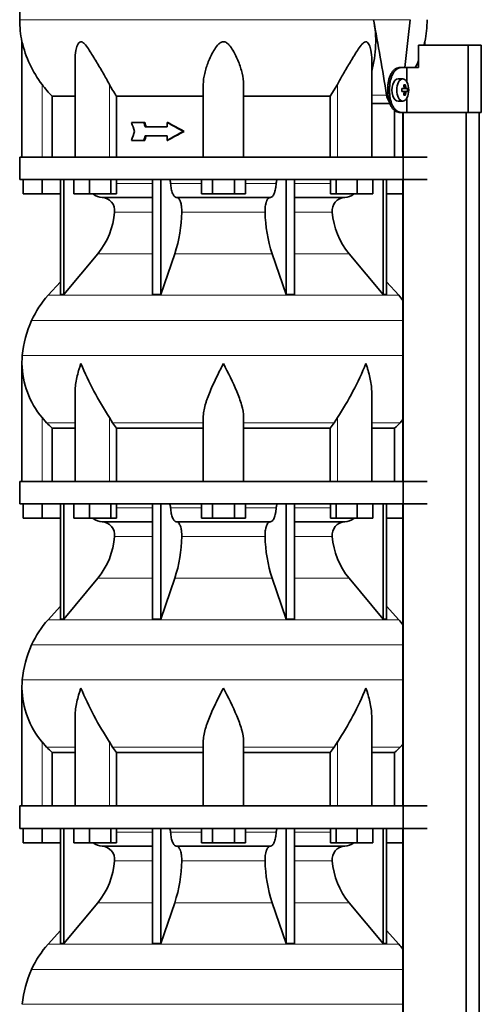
# Model space of a CAD drawing. Header units: millimetres. Extents: x 148 to 904, y -3227 to 2234.
# Tile 23 of 25: x 164 to 370, y 1257 to 1697. Entities that reach past the tile are written whole.
import ezdxf

# ---------------------------------------------------------------- set-up
doc = ezdxf.new("R2010")
doc.units = ezdxf.units.MM
for name, color, linetype in [('M5X8_UNI7687', 7, 'Continuous'), ('MID_134-15', 7, 'Continuous'), ('VSI134_DIFFUSORE', 7, 'Continuous'), ('VSI134_TERMINALE', 7, 'Continuous'), ('VSI134_TESTATA', 7, 'Continuous')]:
    doc.layers.add(name, color=color, linetype=linetype)

# ---------------------------------------------------------------- blocks, each defined once
blk = doc.blocks.new('SE')
at = {"layer": 'M5X8_UNI7687', "color": 7, "linetype": 'Continuous', "lineweight": 35}
for p, q in [((334.83, 1670.11), (332.74, 1670.18)), ((334.35, 1665.81), (335.15, 1665.9)), ((335.15, 1664.47), (334.35, 1664.56)), ((336.89, 1665.88), (334.67, 1665.72)), ((336.89, 1664.49), (334.67, 1664.65)), ((336, 1667.52), (335.33, 1666.98)), ((332.74, 1660.19), (334.83, 1660.25)), ((336, 1662.85), (335.33, 1663.39))]:
    blk.add_line(p, q, dxfattribs=at)
at = {"layer": 'M5X8_UNI7687', "color": 4, "linetype": 'Continuous', "lineweight": 9}
for p, q in [((334.35, 1665.81), (335.13, 1665.89)), ((335.13, 1664.47), (334.35, 1664.56)), ((336.45, 1665.89), (334.67, 1665.72)), ((334.67, 1664.65), (336.45, 1664.47)), ((335.39, 1666.32), (336.18, 1666.39)), ((336.18, 1663.98), (335.39, 1664.05))]:
    blk.add_line(p, q, dxfattribs=at)
at = {"layer": 'M5X8_UNI7687', "color": 7, "linetype": 'Continuous', "lineweight": 35}
blk.add_arc((327.65, 1665.18), 9.27, 355.7167, 4.2833, dxfattribs=at)
for centre, major_axis, ratio, start_param, end_param in [((332.69, 1665.18), (0, 5), 0.544639, 0, 3.159643), ((327.5, 1665.03), (9.97, 0.73), 0.047468, 0.695348, 0.809907), ((331.01, 1665.18), (0, -9.26), 0.361923, 1.49595, 1.645642), ((334.67, 1666.22), (-0.975, -0.099), 0.510424, 1.182652, 1.511361), ((334.67, 1664.15), (-0.975, 0.099), 0.510424, 4.771824, 5.100533), ((327.5, 1665.34), (9.97, -0.73), 0.047468, -0.809907, -0.695348), ((329.34, 1662.12), (7.92, 4.79), 0.318449, 0.410036, 0.559729), ((327.58, 1665.18), (0, 10), 0.788011, 4.833518, 4.948078), ((327.58, 1665.18), (0, -10), 0.788011, 1.335108, 1.449667), ((327.41, 1665.18), (0, 10), 0.882948, 4.833518, 4.948078), ((327.41, 1665.18), (0, -10), 0.882948, 1.335108, 1.449667), ((327.5, 1665.03), (9.97, 0.73), 0.047468, 0.33853, 0.453089), ((327.5, 1665.34), (9.97, -0.73), 0.047468, -0.453089, -0.33853), ((329.34, 1668.25), (7.92, -4.79), 0.318449, -0.559729, -0.410036)]:
    blk.add_ellipse(centre, major_axis=major_axis, ratio=ratio, start_param=start_param, end_param=end_param, dxfattribs=at)
blk.add_ellipse((334.78, 1665.18), major_axis=(0, -4.93), ratio=0.544639, dxfattribs=at)
for points in [[(335.13, 1665.89), (335.14, 1665.89), (335.17, 1665.9), (335.2, 1665.9), (335.22, 1665.92), (335.25, 1665.93), (335.28, 1665.95), (335.3, 1665.98), (335.32, 1666.01), (335.34, 1666.04), (335.36, 1666.08), (335.38, 1666.12), (335.39, 1666.16), (335.4, 1666.2), (335.4, 1666.25), (335.41, 1666.29), (335.41, 1666.34), (335.41, 1666.37), (335.4, 1666.39)], [(335.4, 1663.98), (335.41, 1663.99), (335.41, 1664.03), (335.41, 1664.08), (335.4, 1664.12), (335.4, 1664.16), (335.39, 1664.21), (335.38, 1664.25), (335.36, 1664.29), (335.34, 1664.33), (335.32, 1664.36), (335.3, 1664.39), (335.28, 1664.42), (335.25, 1664.44), (335.22, 1664.45), (335.2, 1664.46), (335.17, 1664.47), (335.14, 1664.47), (335.13, 1664.47)], [(336.18, 1666.39), (336.18, 1666.37), (336.18, 1666.34), (336.19, 1666.29), (336.2, 1666.25), (336.21, 1666.2), (336.23, 1666.16), (336.24, 1666.12), (336.26, 1666.08), (336.28, 1666.04), (336.3, 1666.01), (336.32, 1665.98), (336.34, 1665.95), (336.36, 1665.93), (336.38, 1665.92), (336.4, 1665.9), (336.43, 1665.9), (336.44, 1665.89), (336.45, 1665.89)], [(336.45, 1664.47), (336.44, 1664.47), (336.43, 1664.47), (336.4, 1664.46), (336.38, 1664.45), (336.36, 1664.44), (336.34, 1664.42), (336.32, 1664.39), (336.3, 1664.36), (336.28, 1664.33), (336.26, 1664.29), (336.24, 1664.25), (336.23, 1664.21), (336.21, 1664.16), (336.2, 1664.12), (336.19, 1664.08), (336.18, 1664.03), (336.18, 1663.99), (336.18, 1663.98)]]:
    blk.add_open_spline(points, degree=3, dxfattribs=at)
at = {"layer": 'MID_134-15', "color": 7, "linetype": 'Continuous', "lineweight": 35}
for p, q in [((334.88, 1655.18), (334.88, 1635.18)), ((334.95, 1655.18), (334.95, -536.32)), ((363.09, -536.32), (363.09, 1655.18)), ((368.89, -536.32), (368.89, 1655.18)), ((334.88, 1625.18), (334.88, 1490.18)), ((334.88, 1480.18), (334.88, 1345.18)), ((334.88, 1335.18), (334.88, 1200.18))]:
    blk.add_line(p, q, dxfattribs=at)
at = {"layer": 'VSI134_DIFFUSORE', "color": 7, "linetype": 'Continuous', "lineweight": 35}
for p, q in [((163.69, 1635.18), (345.69, 1635.18)), ((163.69, 1635.18), (163.69, 1625.18)), ((163.69, 1625.18), (345.69, 1625.18)), ((165.19, 1618.78), (165.19, 1625.18)), ((165.19, 1618.78), (165.19, 1625.18)), ((173.69, 1618.78), (173.69, 1625.18)), ((181.86, 1625.18), (181.86, 1573.73)), ((183.39, 1625.18), (183.39, 1573.73)), ((187.93, 1618.78), (187.93, 1625.18)), ((194.87, 1618.78), (194.87, 1625.18)), ((204.35, 1618.78), (204.35, 1625.18)), ((206.89, 1618.78), (206.89, 1625.18)), ((222.99, 1625.18), (222.99, 1573.73)), ((226.69, 1625.18), (226.69, 1573.73)), ((244.87, 1618.78), (244.87, 1625.18)), ((249.78, 1618.78), (249.78, 1625.18)), ((259.6, 1618.78), (259.6, 1625.18)), ((264.5, 1618.78), (264.5, 1625.18)), ((282.69, 1625.18), (282.69, 1573.73)), ((286.39, 1625.18), (286.39, 1573.73)), ((302.48, 1618.78), (302.48, 1625.18)), ((305.03, 1618.78), (305.03, 1625.18)), ((314.51, 1618.78), (314.51, 1625.18)), ((321.45, 1618.78), (321.45, 1625.18)), ((325.99, 1625.18), (325.99, 1573.73)), ((327.52, 1625.18), (327.52, 1573.73)), ((173.69, 1618.78), (165.19, 1618.78)), ((181.86, 1618.78), (173.69, 1618.78)), ((194.87, 1618.78), (187.93, 1618.78)), ((204.35, 1618.78), (194.87, 1618.78)), ((200.52, 1617.18), (222.99, 1617.18)), ((206.89, 1618.78), (204.35, 1618.78)), ((233.78, 1617.18), (275.6, 1617.18)), ((249.78, 1618.78), (244.87, 1618.78)), ((259.6, 1618.78), (249.78, 1618.78)), ((264.5, 1618.78), (259.6, 1618.78)), ((286.39, 1617.18), (308.86, 1617.18)), ((305.03, 1618.78), (302.48, 1618.78)), ((314.51, 1618.78), (305.03, 1618.78)), ((321.45, 1618.78), (314.51, 1618.78)), ((334.88, 1618.78), (327.52, 1618.78)), ((183.39, 1573.73), (198.55, 1591.94)), ((226.69, 1573.73), (232.97, 1591.94)), ((276.41, 1591.94), (282.69, 1573.73)), ((310.83, 1591.94), (325.99, 1573.73)), ((181.86, 1579.5), (176.39, 1573.43)), ((332.99, 1573.43), (327.52, 1579.5)), ((181.86, 1573.73), (183.39, 1573.73)), ((222.99, 1573.73), (226.69, 1573.73)), ((282.69, 1573.73), (286.39, 1573.73)), ((325.99, 1573.73), (327.52, 1573.73)), ((164.69, 1542.92), (164.69, 1490.18)), ((188.41, 1529.54), (188.41, 1490.18)), ((320.97, 1490.18), (320.97, 1529.54)), ((175.7, 1516.48), (173.69, 1518.78)), ((205.2, 1516.48), (203.78, 1518.78)), ((245.69, 1490.18), (245.69, 1518.78)), ((263.69, 1490.18), (263.69, 1518.78)), ((305.6, 1518.78), (304.18, 1516.48)), ((178.22, 1514.04), (188.41, 1514.04)), ((178.22, 1490.18), (178.22, 1514.04)), ((206.98, 1514.04), (245.69, 1514.04)), ((206.98, 1490.18), (206.98, 1514.04)), ((263.69, 1514.04), (302.4, 1514.04)), ((302.4, 1514.04), (302.4, 1490.18)), ((320.97, 1514.04), (331.16, 1514.04)), ((331.16, 1514.04), (331.16, 1490.18)), ((334.88, 1517.86), (333.68, 1516.48)), ((163.69, 1490.18), (345.69, 1490.18)), ((163.69, 1490.18), (163.69, 1480.18)), ((163.69, 1480.18), (345.69, 1480.18)), ((165.19, 1473.78), (165.19, 1480.18)), ((165.19, 1473.78), (165.19, 1480.18)), ((173.69, 1473.78), (173.69, 1480.18)), ((181.86, 1480.18), (181.86, 1428.73)), ((183.39, 1480.18), (183.39, 1428.73)), ((187.93, 1473.78), (187.93, 1480.18)), ((194.87, 1473.78), (194.87, 1480.18)), ((204.35, 1473.78), (204.35, 1480.18)), ((206.89, 1473.78), (206.89, 1480.18)), ((222.99, 1480.18), (222.99, 1428.73)), ((226.69, 1480.18), (226.69, 1428.73)), ((244.87, 1473.78), (244.87, 1480.18)), ((249.78, 1473.78), (249.78, 1480.18)), ((259.6, 1473.78), (259.6, 1480.18)), ((264.5, 1473.78), (264.5, 1480.18)), ((282.69, 1480.18), (282.69, 1428.73)), ((286.39, 1480.18), (286.39, 1428.73)), ((302.48, 1473.78), (302.48, 1480.18)), ((305.03, 1473.78), (305.03, 1480.18)), ((314.51, 1473.78), (314.51, 1480.18)), ((321.45, 1473.78), (321.45, 1480.18)), ((325.99, 1480.18), (325.99, 1428.73)), ((327.52, 1480.18), (327.52, 1428.73)), ((173.69, 1473.78), (165.19, 1473.78)), ((181.86, 1473.78), (173.69, 1473.78)), ((194.87, 1473.78), (187.93, 1473.78)), ((204.35, 1473.78), (194.87, 1473.78)), ((200.52, 1472.18), (222.99, 1472.18)), ((206.89, 1473.78), (204.35, 1473.78)), ((233.78, 1472.18), (275.6, 1472.18)), ((249.78, 1473.78), (244.87, 1473.78)), ((259.6, 1473.78), (249.78, 1473.78)), ((264.5, 1473.78), (259.6, 1473.78)), ((286.39, 1472.18), (308.86, 1472.18)), ((305.03, 1473.78), (302.48, 1473.78)), ((314.51, 1473.78), (305.03, 1473.78)), ((321.45, 1473.78), (314.51, 1473.78)), ((334.88, 1473.78), (327.52, 1473.78)), ((183.39, 1428.73), (198.55, 1446.94)), ((226.69, 1428.73), (232.97, 1446.94)), ((276.41, 1446.94), (282.69, 1428.73)), ((310.83, 1446.94), (325.99, 1428.73)), ((181.86, 1434.5), (176.39, 1428.43)), ((332.99, 1428.43), (327.52, 1434.5)), ((181.86, 1428.73), (183.39, 1428.73)), ((222.99, 1428.73), (226.69, 1428.73)), ((282.69, 1428.73), (286.39, 1428.73)), ((325.99, 1428.73), (327.52, 1428.73)), ((164.69, 1397.92), (164.69, 1345.18)), ((188.41, 1384.54), (188.41, 1345.18)), ((320.97, 1345.18), (320.97, 1384.54)), ((175.7, 1371.48), (173.69, 1373.78)), ((205.2, 1371.48), (203.78, 1373.78)), ((245.69, 1345.18), (245.69, 1373.78)), ((263.69, 1345.18), (263.69, 1373.78)), ((305.6, 1373.78), (304.18, 1371.48)), ((178.22, 1369.04), (188.41, 1369.04)), ((178.22, 1345.18), (178.22, 1369.04)), ((206.98, 1369.04), (245.69, 1369.04)), ((206.98, 1345.18), (206.98, 1369.04)), ((263.69, 1369.04), (302.4, 1369.04)), ((302.4, 1369.04), (302.4, 1345.18)), ((320.97, 1369.04), (331.16, 1369.04)), ((331.16, 1369.04), (331.16, 1345.18)), ((334.88, 1372.86), (333.68, 1371.48)), ((163.69, 1345.18), (345.69, 1345.18)), ((163.69, 1345.18), (163.69, 1335.18)), ((163.69, 1335.18), (345.69, 1335.18)), ((165.19, 1328.78), (165.19, 1335.18)), ((165.19, 1328.78), (165.19, 1335.18)), ((173.69, 1328.78), (173.69, 1335.18)), ((181.86, 1335.18), (181.86, 1283.73)), ((183.39, 1335.18), (183.39, 1283.73)), ((187.93, 1328.78), (187.93, 1335.18)), ((194.87, 1328.78), (194.87, 1335.18)), ((204.35, 1328.78), (204.35, 1335.18)), ((206.89, 1328.78), (206.89, 1335.18)), ((222.99, 1335.18), (222.99, 1283.73)), ((226.69, 1335.18), (226.69, 1283.73)), ((244.87, 1328.78), (244.87, 1335.18)), ((249.78, 1328.78), (249.78, 1335.18)), ((259.6, 1328.78), (259.6, 1335.18)), ((264.5, 1328.78), (264.5, 1335.18)), ((282.69, 1335.18), (282.69, 1283.73)), ((286.39, 1335.18), (286.39, 1283.73)), ((302.48, 1328.78), (302.48, 1335.18)), ((305.03, 1328.78), (305.03, 1335.18)), ((314.51, 1328.78), (314.51, 1335.18)), ((321.45, 1328.78), (321.45, 1335.18)), ((325.99, 1335.18), (325.99, 1283.73)), ((327.52, 1335.18), (327.52, 1283.73)), ((173.69, 1328.78), (165.19, 1328.78)), ((181.86, 1328.78), (173.69, 1328.78)), ((194.87, 1328.78), (187.93, 1328.78)), ((204.35, 1328.78), (194.87, 1328.78)), ((200.52, 1327.18), (222.99, 1327.18)), ((206.89, 1328.78), (204.35, 1328.78)), ((233.78, 1327.18), (275.6, 1327.18)), ((249.78, 1328.78), (244.87, 1328.78)), ((259.6, 1328.78), (249.78, 1328.78)), ((264.5, 1328.78), (259.6, 1328.78)), ((286.39, 1327.18), (308.86, 1327.18)), ((305.03, 1328.78), (302.48, 1328.78)), ((314.51, 1328.78), (305.03, 1328.78)), ((321.45, 1328.78), (314.51, 1328.78)), ((334.88, 1328.78), (327.52, 1328.78)), ((183.39, 1283.73), (198.55, 1301.94)), ((226.69, 1283.73), (232.97, 1301.94)), ((276.41, 1301.94), (282.69, 1283.73)), ((310.83, 1301.94), (325.99, 1283.73)), ((181.86, 1289.5), (176.39, 1283.43)), ((332.99, 1283.43), (327.52, 1289.5)), ((181.86, 1283.73), (183.39, 1283.73)), ((222.99, 1283.73), (226.69, 1283.73)), ((282.69, 1283.73), (286.39, 1283.73)), ((325.99, 1283.73), (327.52, 1283.73))]:
    blk.add_line(p, q, dxfattribs=at)
at = {"layer": 'VSI134_DIFFUSORE', "color": 4, "linetype": 'Continuous', "lineweight": 9}
for p, q in [((206.89, 1623.41), (222.99, 1623.41)), ((231.12, 1623.41), (244.87, 1623.41)), ((264.5, 1623.41), (278.26, 1623.41)), ((286.39, 1623.41), (302.48, 1623.41)), ((222.99, 1610.64), (206.06, 1610.64)), ((273.3, 1610.64), (236.08, 1610.64)), ((303.32, 1610.64), (286.39, 1610.64)), ((198.55, 1591.94), (222.99, 1591.94)), ((232.97, 1591.94), (276.41, 1591.94)), ((286.39, 1591.94), (310.83, 1591.94)), ((176.39, 1573.43), (332.99, 1573.43)), ((169.02, 1562.17), (334.88, 1562.17)), ((164.86, 1546.54), (334.88, 1546.54)), ((173.69, 1490.18), (173.69, 1518.78)), ((203.78, 1490.18), (203.78, 1518.78)), ((305.6, 1490.18), (305.6, 1518.78)), ((175.7, 1516.48), (188.41, 1516.48)), ((205.2, 1516.48), (245.69, 1516.48)), ((263.69, 1516.48), (304.18, 1516.48)), ((320.97, 1516.48), (333.68, 1516.48)), ((206.89, 1478.41), (222.99, 1478.41)), ((231.12, 1478.41), (244.87, 1478.41)), ((264.5, 1478.41), (278.26, 1478.41)), ((286.39, 1478.41), (302.48, 1478.41)), ((222.99, 1465.64), (206.06, 1465.64)), ((273.3, 1465.64), (236.08, 1465.64)), ((303.32, 1465.64), (286.39, 1465.64)), ((198.55, 1446.94), (222.99, 1446.94)), ((232.97, 1446.94), (276.41, 1446.94)), ((286.39, 1446.94), (310.83, 1446.94)), ((176.39, 1428.43), (332.99, 1428.43)), ((169.02, 1417.17), (334.88, 1417.17)), ((164.86, 1401.54), (334.88, 1401.54)), ((173.69, 1345.18), (173.69, 1373.78)), ((203.78, 1345.18), (203.78, 1373.78)), ((305.6, 1345.18), (305.6, 1373.78)), ((175.7, 1371.48), (188.41, 1371.48)), ((205.2, 1371.48), (245.69, 1371.48)), ((263.69, 1371.48), (304.18, 1371.48)), ((320.97, 1371.48), (333.68, 1371.48)), ((206.89, 1333.41), (222.99, 1333.41)), ((231.12, 1333.41), (244.87, 1333.41)), ((264.5, 1333.41), (278.26, 1333.41)), ((286.39, 1333.41), (302.48, 1333.41)), ((222.99, 1320.64), (206.06, 1320.64)), ((273.3, 1320.64), (236.08, 1320.64)), ((303.32, 1320.64), (286.39, 1320.64)), ((198.55, 1301.94), (222.99, 1301.94)), ((232.97, 1301.94), (276.41, 1301.94)), ((286.39, 1301.94), (310.83, 1301.94)), ((176.39, 1283.43), (332.99, 1283.43)), ((169.02, 1272.17), (334.88, 1272.17)), ((164.86, 1256.54), (334.88, 1256.54))]:
    blk.add_line(p, q, dxfattribs=at)
at = {"layer": 'VSI134_DIFFUSORE', "color": 7, "linetype": 'Continuous', "lineweight": 35}
for centre, radius, start, end in [((200.75, 1623.86), 6.68, 230.2819, 268.0094), ((200.23, 1611.32), 5.87, 353.3223, 87.2173), ((309.13, 1611.34), 5.85, 92.5772, 186.8833), ((308.62, 1623.87), 6.69, 272.0607, 309.722), ((172.76, 1613.16), 33.4, 320.5472, 355.6594), ((171.12, 1611.84), 64.97, 342.1602, 358.9354), ((339.77, 1612.09), 66.48, 181.2569, 197.6475), ((336.73, 1613.21), 33.51, 184.3996, 219.3938), ((209.09, 1543.98), 44, 138, 155.5912), ((300.29, 1543.98), 44, 38.1684, 42), ((213.64, 1541.92), 49, 155.5912, 174.5826), ((203.19, 1542.91), 38.5, 174.5826, 180.0016), ((203.34, 1543.58), 38.66, 180.9959, 219.9106), ((329.39, 1600.45), 149.83, 202.585, 213.0327), ((192.33, 1593.94), 135.94, 326.4322, 337.9502), ((238.34, 1538.72), 39.91, 213.8601, 218.2043), ((271.07, 1538.7), 39.88, 321.7938, 326.1418), ((200.75, 1478.86), 6.68, 230.2819, 268.0094), ((200.23, 1466.32), 5.87, 353.3223, 87.2173), ((309.13, 1466.34), 5.85, 92.5772, 186.8833), ((308.62, 1478.87), 6.69, 272.0607, 309.722), ((172.76, 1468.16), 33.4, 320.5472, 355.6594), ((171.12, 1466.84), 64.97, 342.1602, 358.9354), ((339.77, 1467.09), 66.48, 181.2569, 197.6475), ((336.73, 1468.21), 33.51, 184.3996, 219.3938), ((209.09, 1398.98), 44, 138, 155.5912), ((300.29, 1398.98), 44, 38.1684, 42), ((213.64, 1396.92), 49, 155.5912, 174.5826), ((203.19, 1397.91), 38.5, 174.5826, 180.0016), ((203.34, 1398.58), 38.66, 180.9959, 219.9106), ((329.39, 1455.45), 149.83, 202.585, 213.0327), ((192.33, 1448.94), 135.94, 326.4322, 337.9502), ((238.34, 1393.72), 39.91, 213.8601, 218.2043), ((271.07, 1393.7), 39.88, 321.7938, 326.1418), ((200.75, 1333.86), 6.68, 230.2819, 268.0094), ((200.23, 1321.32), 5.87, 353.3223, 87.2173), ((309.13, 1321.34), 5.85, 92.5772, 186.8833), ((308.62, 1333.87), 6.69, 272.0607, 309.722), ((172.76, 1323.16), 33.4, 320.5472, 355.6594), ((171.12, 1321.84), 64.97, 342.1602, 358.9354), ((339.77, 1322.09), 66.48, 181.2569, 197.6475), ((336.73, 1323.21), 33.51, 184.3996, 219.3938), ((209.09, 1253.98), 44, 138, 155.5912), ((300.29, 1253.98), 44, 38.1684, 42), ((213.64, 1251.92), 49, 155.5912, 174.5826)]:
    blk.add_arc(centre, radius, start, end, dxfattribs=at)
for points, knots in [([(230.36, 1625.18), (230.4, 1625.18), (230.45, 1625.17), (230.54, 1625.13), (230.59, 1625.1), (230.72, 1624.97), (230.8, 1624.84), (230.94, 1624.51), (230.99, 1624.32), (231.08, 1623.89), (231.11, 1623.65), (231.12, 1623.41)], [0, 0, 0, 0, 0.125, 0.125, 0.25, 0.25, 0.5, 0.5, 0.75, 0.75, 1, 1, 1, 1]), ([(278.26, 1623.41), (278.27, 1623.65), (278.3, 1623.88), (278.36, 1624.21), (278.39, 1624.31), (278.45, 1624.5), (278.48, 1624.59), (278.55, 1624.76), (278.59, 1624.83), (278.66, 1624.95), (278.71, 1625.01), (278.79, 1625.1), (278.84, 1625.13), (278.93, 1625.17), (278.98, 1625.18), (279.02, 1625.18)], [0, 0, 0, 0, 0.25, 0.25, 0.375, 0.375, 0.5, 0.5, 0.625, 0.625, 0.75, 0.75, 0.875, 0.875, 1, 1, 1, 1]), ([(233.78, 1617.18), (233.62, 1617.18), (233.46, 1617.22), (233.22, 1617.34), (233.14, 1617.39), (232.98, 1617.5), (232.9, 1617.57), (232.67, 1617.79), (232.53, 1617.98), (232.25, 1618.43), (232.12, 1618.68), (231.87, 1619.24), (231.76, 1619.56), (231.56, 1620.23), (231.47, 1620.59), (231.33, 1621.34), (231.26, 1621.74), (231.17, 1622.56), (231.14, 1622.98), (231.12, 1623.41)], [0, 0, 0, 0, 0.125, 0.125, 0.1875, 0.1875, 0.25, 0.25, 0.375, 0.375, 0.5, 0.5, 0.625, 0.625, 0.75, 0.75, 0.875, 0.875, 1, 1, 1, 1]), ([(278.26, 1623.41), (278.24, 1622.98), (278.21, 1622.56), (278.14, 1621.95), (278.11, 1621.75), (278.05, 1621.36), (278.02, 1621.16), (277.91, 1620.59), (277.82, 1620.24), (277.67, 1619.73), (277.62, 1619.57), (277.5, 1619.26), (277.45, 1619.11), (277.26, 1618.68), (277.13, 1618.43), (276.86, 1617.99), (276.71, 1617.8), (276.4, 1617.49), (276.25, 1617.38), (275.93, 1617.22), (275.76, 1617.18), (275.6, 1617.18)], [0, 0, 0, 0, 0.125, 0.125, 0.1875, 0.1875, 0.25, 0.25, 0.375, 0.375, 0.4375, 0.4375, 0.5, 0.5, 0.625, 0.625, 0.75, 0.75, 0.875, 0.875, 1, 1, 1, 1]), ([(233.78, 1617.18), (233.86, 1617.18), (233.94, 1617.17), (234.1, 1617.13), (234.18, 1617.1), (234.41, 1616.97), (234.56, 1616.84), (234.86, 1616.51), (234.99, 1616.3), (235.19, 1615.94), (235.25, 1615.81), (235.37, 1615.53), (235.43, 1615.38), (235.59, 1614.93), (235.68, 1614.59), (235.81, 1614.06), (235.84, 1613.87), (235.91, 1613.49), (235.94, 1613.3), (236.02, 1612.71), (236.05, 1612.3), (236.09, 1611.47), (236.09, 1611.05), (236.08, 1610.64)], [0, 0, 0, 0, 0.0625, 0.0625, 0.125, 0.125, 0.25, 0.25, 0.375, 0.375, 0.4375, 0.4375, 0.5, 0.5, 0.625, 0.625, 0.6875, 0.6875, 0.75, 0.75, 0.875, 0.875, 1, 1, 1, 1]), ([(273.3, 1610.64), (273.29, 1611.05), (273.29, 1611.47), (273.32, 1612.09), (273.33, 1612.29), (273.37, 1612.7), (273.39, 1612.9), (273.47, 1613.49), (273.53, 1613.87), (273.65, 1614.41), (273.7, 1614.58), (273.79, 1614.92), (273.9, 1615.24), (274.01, 1615.53), (274.13, 1615.81), (274.19, 1615.94), (274.39, 1616.3), (274.52, 1616.51), (274.82, 1616.84), (274.97, 1616.97), (275.28, 1617.14), (275.44, 1617.18), (275.6, 1617.18)], [0, 0, 0, 0, 0.125, 0.125, 0.1875, 0.1875, 0.25, 0.25, 0.375, 0.375, 0.4375, 0.4375, 0.5, 0.5625, 0.5625, 0.625, 0.625, 0.75, 0.75, 0.875, 0.875, 1, 1, 1, 1]), ([(191.05, 1542.91), (190.96, 1542.65), (190.86, 1542.39), (190.68, 1541.87), (190.6, 1541.6), (190.34, 1540.82), (190.18, 1540.3), (189.72, 1538.74), (189.46, 1537.71), (189.01, 1535.63), (188.82, 1534.59), (188.55, 1532.54), (188.47, 1531.52), (188.42, 1530.18), (188.41, 1529.86), (188.41, 1529.53)], [0, 0, 0, 0, 0.03125, 0.03125, 0.0625, 0.0625, 0.125, 0.125, 0.25, 0.25, 0.375, 0.375, 0.5, 0.5, 0.5400162, 0.5400162, 0.5400162, 0.5400162]), ([(254.69, 1542.91), (254.56, 1542.65), (254.42, 1542.39), (254.16, 1541.87), (254.03, 1541.6), (253.63, 1540.82), (253.36, 1540.3), (252.58, 1538.74), (252.06, 1537.71), (251.05, 1535.63), (250.55, 1534.59), (249.61, 1532.54), (249.15, 1531.52), (248.31, 1529.49), (247.91, 1528.49), (247.37, 1526.98), (247.2, 1526.48), (246.88, 1525.48), (246.73, 1524.98), (246.31, 1523.5), (246.09, 1522.53), (245.78, 1520.63), (245.69, 1519.7), (245.69, 1518.78)], [0, 0, 0, 0, 0.03125, 0.03125, 0.0625, 0.0625, 0.125, 0.125, 0.25, 0.25, 0.375, 0.375, 0.5, 0.5, 0.625, 0.625, 0.6875, 0.6875, 0.75, 0.75, 0.875, 0.875, 1, 1, 1, 1]), ([(263.69, 1518.78), (263.69, 1520.61), (263.34, 1522.51), (262.24, 1526.46), (261.5, 1528.48), (258.96, 1534.55), (256.8, 1538.76), (254.69, 1542.91)], [0, 0, 0, 0, 0.25, 0.25, 0.5, 0.5, 1, 1, 1, 1]), ([(320.97, 1529.53), (320.97, 1529.87), (320.96, 1530.21), (320.87, 1532.6), (320.59, 1534.64), (319.92, 1537.72), (319.65, 1538.75), (319.2, 1540.31), (319.04, 1540.82), (318.78, 1541.6), (318.65, 1542), (318.52, 1542.39), (318.42, 1542.65), (318.38, 1542.78), (318.33, 1542.91)], [0.4588627, 0.4588627, 0.4588627, 0.4588627, 0.5, 0.5, 0.75, 0.75, 0.875, 0.875, 0.9375, 0.9375, 0.96875, 0.984375, 0.984375, 1, 1, 1, 1]), ([(230.36, 1480.18), (230.4, 1480.18), (230.45, 1480.17), (230.54, 1480.13), (230.59, 1480.1), (230.72, 1479.97), (230.8, 1479.84), (230.94, 1479.51), (230.99, 1479.32), (231.08, 1478.89), (231.11, 1478.65), (231.12, 1478.41)], [0, 0, 0, 0, 0.125, 0.125, 0.25, 0.25, 0.5, 0.5, 0.75, 0.75, 1, 1, 1, 1]), ([(278.26, 1478.41), (278.27, 1478.65), (278.3, 1478.88), (278.36, 1479.21), (278.39, 1479.31), (278.45, 1479.5), (278.48, 1479.59), (278.55, 1479.76), (278.59, 1479.83), (278.66, 1479.95), (278.71, 1480.01), (278.79, 1480.1), (278.84, 1480.13), (278.93, 1480.17), (278.98, 1480.18), (279.02, 1480.18)], [0, 0, 0, 0, 0.25, 0.25, 0.375, 0.375, 0.5, 0.5, 0.625, 0.625, 0.75, 0.75, 0.875, 0.875, 1, 1, 1, 1]), ([(233.78, 1472.18), (233.62, 1472.18), (233.46, 1472.22), (233.22, 1472.34), (233.14, 1472.39), (232.98, 1472.5), (232.9, 1472.57), (232.67, 1472.79), (232.53, 1472.98), (232.25, 1473.43), (232.12, 1473.68), (231.87, 1474.24), (231.76, 1474.56), (231.56, 1475.23), (231.47, 1475.59), (231.33, 1476.34), (231.26, 1476.74), (231.17, 1477.56), (231.14, 1477.98), (231.12, 1478.41)], [0, 0, 0, 0, 0.125, 0.125, 0.1875, 0.1875, 0.25, 0.25, 0.375, 0.375, 0.5, 0.5, 0.625, 0.625, 0.75, 0.75, 0.875, 0.875, 1, 1, 1, 1]), ([(278.26, 1478.41), (278.24, 1477.98), (278.21, 1477.56), (278.14, 1476.95), (278.11, 1476.75), (278.05, 1476.36), (278.02, 1476.16), (277.91, 1475.59), (277.82, 1475.24), (277.67, 1474.73), (277.62, 1474.57), (277.5, 1474.26), (277.45, 1474.11), (277.26, 1473.68), (277.13, 1473.43), (276.86, 1472.99), (276.71, 1472.8), (276.4, 1472.49), (276.25, 1472.38), (275.93, 1472.22), (275.76, 1472.18), (275.6, 1472.18)], [0, 0, 0, 0, 0.125, 0.125, 0.1875, 0.1875, 0.25, 0.25, 0.375, 0.375, 0.4375, 0.4375, 0.5, 0.5, 0.625, 0.625, 0.75, 0.75, 0.875, 0.875, 1, 1, 1, 1]), ([(233.78, 1472.18), (233.86, 1472.18), (233.94, 1472.17), (234.1, 1472.13), (234.18, 1472.1), (234.41, 1471.97), (234.56, 1471.84), (234.86, 1471.51), (234.99, 1471.3), (235.19, 1470.94), (235.25, 1470.81), (235.37, 1470.53), (235.43, 1470.38), (235.59, 1469.93), (235.68, 1469.59), (235.81, 1469.06), (235.84, 1468.87), (235.91, 1468.49), (235.94, 1468.3), (236.02, 1467.71), (236.05, 1467.3), (236.09, 1466.47), (236.09, 1466.05), (236.08, 1465.64)], [0, 0, 0, 0, 0.0625, 0.0625, 0.125, 0.125, 0.25, 0.25, 0.375, 0.375, 0.4375, 0.4375, 0.5, 0.5, 0.625, 0.625, 0.6875, 0.6875, 0.75, 0.75, 0.875, 0.875, 1, 1, 1, 1]), ([(273.3, 1465.64), (273.29, 1466.05), (273.29, 1466.47), (273.32, 1467.09), (273.33, 1467.29), (273.37, 1467.7), (273.39, 1467.9), (273.47, 1468.49), (273.53, 1468.87), (273.65, 1469.41), (273.7, 1469.58), (273.79, 1469.92), (273.9, 1470.24), (274.01, 1470.53), (274.13, 1470.81), (274.19, 1470.94), (274.39, 1471.3), (274.52, 1471.51), (274.82, 1471.84), (274.97, 1471.97), (275.28, 1472.14), (275.44, 1472.18), (275.6, 1472.18)], [0, 0, 0, 0, 0.125, 0.125, 0.1875, 0.1875, 0.25, 0.25, 0.375, 0.375, 0.4375, 0.4375, 0.5, 0.5625, 0.5625, 0.625, 0.625, 0.75, 0.75, 0.875, 0.875, 1, 1, 1, 1]), ([(191.05, 1397.91), (190.96, 1397.65), (190.86, 1397.39), (190.68, 1396.87), (190.6, 1396.6), (190.34, 1395.82), (190.18, 1395.3), (189.72, 1393.74), (189.46, 1392.71), (189.01, 1390.63), (188.82, 1389.59), (188.55, 1387.54), (188.47, 1386.52), (188.42, 1385.18), (188.41, 1384.86), (188.41, 1384.53)], [0, 0, 0, 0, 0.03125, 0.03125, 0.0625, 0.0625, 0.125, 0.125, 0.25, 0.25, 0.375, 0.375, 0.5, 0.5, 0.5400162, 0.5400162, 0.5400162, 0.5400162]), ([(254.69, 1397.91), (254.56, 1397.65), (254.42, 1397.39), (254.16, 1396.87), (254.03, 1396.6), (253.63, 1395.82), (253.36, 1395.3), (252.58, 1393.74), (252.06, 1392.71), (251.05, 1390.63), (250.55, 1389.59), (249.61, 1387.54), (249.15, 1386.52), (248.31, 1384.49), (247.91, 1383.49), (247.37, 1381.98), (247.2, 1381.48), (246.88, 1380.48), (246.73, 1379.98), (246.31, 1378.5), (246.09, 1377.53), (245.78, 1375.63), (245.69, 1374.7), (245.69, 1373.78)], [0, 0, 0, 0, 0.03125, 0.03125, 0.0625, 0.0625, 0.125, 0.125, 0.25, 0.25, 0.375, 0.375, 0.5, 0.5, 0.625, 0.625, 0.6875, 0.6875, 0.75, 0.75, 0.875, 0.875, 1, 1, 1, 1]), ([(263.69, 1373.78), (263.69, 1375.61), (263.34, 1377.51), (262.24, 1381.46), (261.5, 1383.48), (258.96, 1389.55), (256.8, 1393.76), (254.69, 1397.91)], [0, 0, 0, 0, 0.25, 0.25, 0.5, 0.5, 1, 1, 1, 1]), ([(320.97, 1384.53), (320.97, 1384.87), (320.96, 1385.21), (320.87, 1387.6), (320.59, 1389.64), (319.92, 1392.72), (319.65, 1393.75), (319.2, 1395.31), (319.04, 1395.82), (318.78, 1396.6), (318.65, 1397), (318.52, 1397.39), (318.42, 1397.65), (318.38, 1397.78), (318.33, 1397.91)], [0.4588627, 0.4588627, 0.4588627, 0.4588627, 0.5, 0.5, 0.75, 0.75, 0.875, 0.875, 0.9375, 0.9375, 0.96875, 0.984375, 0.984375, 1, 1, 1, 1]), ([(230.36, 1335.18), (230.4, 1335.18), (230.45, 1335.17), (230.54, 1335.13), (230.59, 1335.1), (230.72, 1334.97), (230.8, 1334.84), (230.94, 1334.51), (230.99, 1334.32), (231.08, 1333.89), (231.11, 1333.65), (231.12, 1333.41)], [0, 0, 0, 0, 0.125, 0.125, 0.25, 0.25, 0.5, 0.5, 0.75, 0.75, 1, 1, 1, 1]), ([(233.78, 1327.18), (233.62, 1327.18), (233.46, 1327.22), (233.22, 1327.34), (233.14, 1327.39), (232.98, 1327.5), (232.9, 1327.57), (232.67, 1327.79), (232.53, 1327.98), (232.25, 1328.43), (232.12, 1328.68), (231.87, 1329.24), (231.76, 1329.56), (231.56, 1330.23), (231.47, 1330.59), (231.33, 1331.34), (231.26, 1331.74), (231.17, 1332.56), (231.14, 1332.98), (231.12, 1333.41)], [0, 0, 0, 0, 0.125, 0.125, 0.1875, 0.1875, 0.25, 0.25, 0.375, 0.375, 0.5, 0.5, 0.625, 0.625, 0.75, 0.75, 0.875, 0.875, 1, 1, 1, 1]), ([(278.26, 1333.41), (278.24, 1332.98), (278.21, 1332.56), (278.14, 1331.95), (278.11, 1331.75), (278.05, 1331.36), (278.02, 1331.16), (277.91, 1330.59), (277.82, 1330.24), (277.67, 1329.73), (277.62, 1329.57), (277.5, 1329.26), (277.45, 1329.11), (277.26, 1328.68), (277.13, 1328.43), (276.86, 1327.99), (276.71, 1327.8), (276.4, 1327.49), (276.25, 1327.38), (275.93, 1327.22), (275.76, 1327.18), (275.6, 1327.18)], [0, 0, 0, 0, 0.125, 0.125, 0.1875, 0.1875, 0.25, 0.25, 0.375, 0.375, 0.4375, 0.4375, 0.5, 0.5, 0.625, 0.625, 0.75, 0.75, 0.875, 0.875, 1, 1, 1, 1]), ([(278.26, 1333.41), (278.27, 1333.65), (278.3, 1333.88), (278.36, 1334.21), (278.39, 1334.31), (278.45, 1334.5), (278.48, 1334.59), (278.55, 1334.76), (278.59, 1334.83), (278.66, 1334.95), (278.71, 1335.01), (278.79, 1335.1), (278.84, 1335.13), (278.93, 1335.17), (278.98, 1335.18), (279.02, 1335.18)], [0, 0, 0, 0, 0.25, 0.25, 0.375, 0.375, 0.5, 0.5, 0.625, 0.625, 0.75, 0.75, 0.875, 0.875, 1, 1, 1, 1]), ([(233.78, 1327.18), (233.86, 1327.18), (233.94, 1327.17), (234.1, 1327.13), (234.18, 1327.1), (234.41, 1326.97), (234.56, 1326.84), (234.86, 1326.51), (234.99, 1326.3), (235.19, 1325.94), (235.25, 1325.81), (235.37, 1325.53), (235.43, 1325.38), (235.59, 1324.93), (235.68, 1324.59), (235.81, 1324.06), (235.84, 1323.87), (235.91, 1323.49), (235.94, 1323.3), (236.02, 1322.71), (236.05, 1322.3), (236.09, 1321.47), (236.09, 1321.05), (236.08, 1320.64)], [0, 0, 0, 0, 0.0625, 0.0625, 0.125, 0.125, 0.25, 0.25, 0.375, 0.375, 0.4375, 0.4375, 0.5, 0.5, 0.625, 0.625, 0.6875, 0.6875, 0.75, 0.75, 0.875, 0.875, 1, 1, 1, 1]), ([(273.3, 1320.64), (273.29, 1321.05), (273.29, 1321.47), (273.32, 1322.09), (273.33, 1322.29), (273.37, 1322.7), (273.39, 1322.9), (273.47, 1323.49), (273.53, 1323.87), (273.65, 1324.41), (273.7, 1324.58), (273.79, 1324.92), (273.9, 1325.24), (274.01, 1325.53), (274.13, 1325.81), (274.19, 1325.94), (274.39, 1326.3), (274.52, 1326.51), (274.82, 1326.84), (274.97, 1326.97), (275.28, 1327.14), (275.44, 1327.18), (275.6, 1327.18)], [0, 0, 0, 0, 0.125, 0.125, 0.1875, 0.1875, 0.25, 0.25, 0.375, 0.375, 0.4375, 0.4375, 0.5, 0.5625, 0.5625, 0.625, 0.625, 0.75, 0.75, 0.875, 0.875, 1, 1, 1, 1])]:
    blk.add_open_spline(points, degree=3, knots=knots, dxfattribs=at)
for points in [[(178.22, 1514.04), (177.35, 1514.82), (176.51, 1515.64), (175.7, 1516.48)], [(333.68, 1516.48), (332.87, 1515.64), (332.03, 1514.82), (331.16, 1514.04)], [(178.22, 1369.04), (177.35, 1369.82), (176.51, 1370.64), (175.7, 1371.48)], [(333.68, 1371.48), (332.87, 1370.64), (332.03, 1369.82), (331.16, 1369.04)]]:
    blk.add_open_spline(points, degree=3, dxfattribs=at)
at = {"layer": 'VSI134_TERMINALE', "color": 7, "linetype": 'Continuous', "lineweight": 35}
for p, q in [((363.97, 1685.18), (341.88, 1685.18)), ((341.88, 1685.18), (341.88, 1675.18)), ((369.89, 1685.18), (363.97, 1685.18)), ((363.97, 1655.18), (363.97, 1685.18)), ((369.89, 1655.18), (369.89, 1685.18)), ((333.21, 1675.18), (334.01, 1675.18)), ((334.01, 1675.18), (336.57, 1675.18)), ((336.57, 1675.18), (341.88, 1675.18)), ((336.57, 1668.86), (336.57, 1675.18)), ((328.14, 1664.18), (328.14, 1666.18)), ((328.94, 1664.18), (328.94, 1666.18)), ((336.57, 1655.18), (336.57, 1661.51)), ((334.01, 1655.18), (333.21, 1655.18)), ((334.01, 1655.18), (336.57, 1655.18)), ((363.97, 1655.18), (336.57, 1655.18)), ((369.89, 1655.18), (363.97, 1655.18))]:
    blk.add_line(p, q, dxfattribs=at)
at = {"layer": 'VSI134_TERMINALE', "color": 4, "linetype": 'Continuous', "lineweight": 9}
for p, q in [((328.14, 1666.18), (328.94, 1666.18)), ((328.94, 1664.18), (328.14, 1664.18))]:
    blk.add_line(p, q, dxfattribs=at)
at = {"layer": 'VSI134_TERMINALE', "color": 7, "linetype": 'Continuous', "lineweight": 35}
for points in [[(328.14, 1666.18), (328.14, 1666.78), (328.18, 1667.36), (328.28, 1668.23), (328.32, 1668.51), (328.42, 1669.08), (328.48, 1669.36), (328.69, 1670.18), (328.85, 1670.69), (329.24, 1671.67), (329.46, 1672.14), (329.94, 1672.97), (330.2, 1673.34), (330.62, 1673.83), (330.76, 1673.98), (331.05, 1674.26), (331.35, 1674.51), (331.65, 1674.71), (331.96, 1674.88), (332.12, 1674.95), (332.59, 1675.13), (332.9, 1675.18), (333.21, 1675.18)], [(334.01, 1675.18), (333.7, 1675.18), (333.39, 1675.13), (332.93, 1674.96), (332.77, 1674.89), (332.46, 1674.71), (332.31, 1674.61), (331.85, 1674.28), (331.56, 1674), (331.01, 1673.35), (330.74, 1672.97), (330.26, 1672.14), (330.04, 1671.69), (329.75, 1670.95), (329.66, 1670.69), (329.49, 1670.17), (329.34, 1669.64), (329.23, 1669.09), (329.12, 1668.53), (329.08, 1668.24), (328.97, 1667.37), (328.94, 1666.78), (328.94, 1666.18)], [(333.21, 1655.18), (332.9, 1655.18), (332.59, 1655.24), (332.12, 1655.41), (331.97, 1655.48), (331.66, 1655.65), (331.51, 1655.75), (331.05, 1656.09), (330.76, 1656.37), (330.21, 1657.02), (329.94, 1657.4), (329.46, 1658.23), (329.24, 1658.68), (328.95, 1659.42), (328.86, 1659.67), (328.7, 1660.19), (328.55, 1660.72), (328.43, 1661.28), (328.32, 1661.84), (328.28, 1662.13), (328.18, 1663), (328.14, 1663.59), (328.14, 1664.18)], [(328.94, 1664.18), (328.94, 1663.59), (328.97, 1663), (329.08, 1662.14), (329.12, 1661.86), (329.22, 1661.29), (329.28, 1661.01), (329.49, 1660.19), (329.65, 1659.67), (330.03, 1658.7), (330.26, 1658.23), (330.74, 1657.4), (331, 1657.03), (331.42, 1656.54), (331.56, 1656.38), (331.85, 1656.11), (332.15, 1655.86), (332.45, 1655.66), (332.76, 1655.49), (332.92, 1655.42), (333.39, 1655.24), (333.7, 1655.18), (334.01, 1655.18)]]:
    blk.add_open_spline(points, degree=3, knots=[0, 0, 0, 0, 0.125, 0.125, 0.1875, 0.1875, 0.25, 0.25, 0.375, 0.375, 0.5, 0.5, 0.625, 0.625, 0.6875, 0.6875, 0.75, 0.8125, 0.8125, 0.875, 0.875, 1, 1, 1, 1], dxfattribs=at)
at = {"layer": 'VSI134_TESTATA', "color": 4, "linetype": 'Continuous', "lineweight": 9}
for p, q in [((163.69, 1696.6), (320.6, 1696.6)), ((321.78, 1696.6), (320.6, 1696.6)), ((173.69, 1635.18), (173.69, 1667.65)), ((203.78, 1635.18), (203.78, 1667.65)), ((305.6, 1635.18), (305.6, 1667.65)), ((320.97, 1662.89), (327.58, 1662.89))]:
    blk.add_line(p, q, dxfattribs=at)
at = {"layer": 'VSI134_TESTATA', "color": 7, "linetype": 'Continuous', "lineweight": 35}
for p, q in [((164.69, 1686.77), (164.69, 1635.18)), ((344.69, 1685.18), (344.69, 1686.77)), ((188.41, 1678.68), (188.41, 1635.18)), ((320.97, 1635.18), (320.97, 1678.7)), ((245.69, 1635.18), (245.69, 1667.65)), ((263.69, 1635.18), (263.69, 1667.65)), ((305.6, 1667.65), (302.4, 1662.37)), ((178.22, 1635.18), (178.22, 1662.37)), ((178.22, 1662.37), (188.41, 1662.37)), ((206.98, 1662.37), (245.69, 1662.37)), ((206.98, 1635.18), (206.98, 1662.37)), ((263.69, 1662.37), (302.4, 1662.37)), ((302.4, 1662.37), (302.4, 1635.18)), ((320.97, 1659.18), (329.07, 1659.18)), ((331.16, 1656.13), (331.16, 1635.18)), ((219.16, 1650.68), (213.68, 1650.68)), ((219.55, 1650.68), (219.16, 1650.68)), ((229.9, 1650.68), (229.52, 1650.68)), ((229.52, 1650.68), (229.52, 1648.68)), ((229.52, 1648.68), (219.81, 1648.68)), ((237.16, 1646.68), (236.77, 1646.68)), ((219.16, 1642.68), (213.68, 1642.68)), ((219.55, 1642.68), (219.16, 1642.68)), ((229.52, 1644.68), (219.81, 1644.68)), ((229.52, 1644.68), (229.52, 1642.68)), ((229.9, 1642.68), (229.52, 1642.68))]:
    blk.add_line(p, q, dxfattribs=at)
for centre, radius, start, end in [((212.55, 1696.6), 48.86, 180.0008, 191.614), ((271.79, 1686.85), 50.93, 344.9527, 11.0394), ((296.83, 1696.6), 48.86, 348.3836, 0.003), ((214.95, 1698.75), 51.67, 193.411, 217.0092), ((294.43, 1698.75), 51.67, 344.7868, 346.589), ((294.43, 1698.75), 51.67, 332.8473, 336.6989), ((246.61, 1689.99), 48.31, 207.5468, 214.8794)]:
    blk.add_arc(centre, radius, start, end, dxfattribs=at)
for centre, major_axis, ratio, start_param, end_param in [((254.69, 1640.52), (-52.11, 339.42), 0.219797, -1.538622, -1.438638), ((254.69, 1640.52), (52.11, 339.42), 0.219797, -1.434831, -1.371171), ((472.09, 1617), (-237.03, 601.65), 0.359605, 1.374595, 1.381187), ((478.04, 1633.6), (-242.55, 615.67), 0.359595, 1.402583, 1.4058), ((475.1, 1633.6), (-239.38, 607.63), 0.359584, 1.402231, 1.405491), ((254.69, 1653.35), (-77.73, 39.62), 0.163128, 1.3252, 1.422004), ((254.69, 1653.35), (-76.74, 39.11), 0.163128, 1.326035, 1.424113), ((472.09, 1676.37), (-237.03, -601.65), 0.359605, -1.381187, -1.374596), ((254.69, 1640.02), (-77.73, -39.62), 0.163128, -1.422004, -1.3252), ((254.69, 1640.02), (-76.74, -39.11), 0.163128, -1.424113, -1.326035), ((478.07, 1659.78), (-242.57, -615.71), 0.359617, -1.405787, -1.402569), ((475.11, 1659.77), (-239.38, -607.63), 0.359584, -1.405491, -1.402231)]:
    blk.add_ellipse(centre, major_axis=major_axis, ratio=ratio, start_param=start_param, end_param=end_param, dxfattribs=at)
for points, knots in [([(176.2, 1771.87), (175.14, 1769.58), (173.32, 1765.56), (170.52, 1758.71), (168.3, 1751.64), (166.71, 1744.37), (165.58, 1737.09), (164.66, 1728.44), (164.06, 1718.52), (163.79, 1707.22), (163.72, 1700.47), (163.7, 1696.6)], [0, 0, 0, 0, 0.089322, 0.185253, 0.282174, 0.378703, 0.474201, 0.568871, 0.716693, 0.863349, 1, 1, 1, 1]), ([(203.78, 1667.65), (202.92, 1669.29), (201.98, 1670.95), (200.01, 1674.35), (198.97, 1676.09), (196.91, 1679.54), (195.87, 1681.26), (194.23, 1683.77), (193.67, 1684.6), (192.76, 1685.7), (192.44, 1686.05), (191.74, 1686.6), (191.36, 1686.79), (190.64, 1686.75), (190.34, 1686.54), (189.85, 1685.96), (189.66, 1685.61), (189.17, 1684.5), (188.95, 1683.67), (188.53, 1681.49), (188.41, 1680.09), (188.41, 1678.68)], [0, 0, 0, 0, 0.125, 0.125, 0.25, 0.25, 0.375, 0.375, 0.4375, 0.4375, 0.46875, 0.46875, 0.5, 0.5, 0.53125, 0.53125, 0.5625, 0.5625, 0.625, 0.625, 0.7273169, 0.7273169, 0.7273169, 0.7273169]), ([(263.69, 1667.65), (263.69, 1669.29), (263.45, 1670.95), (262.66, 1674.35), (262.1, 1676.09), (260.73, 1679.54), (259.92, 1681.26), (258.41, 1683.77), (257.85, 1684.6), (256.85, 1685.7), (256.49, 1686.05), (255.63, 1686.6), (255.14, 1686.79), (254.11, 1686.75), (253.63, 1686.54), (252.8, 1685.96), (252.44, 1685.61), (251.46, 1684.5), (250.91, 1683.67), (249.42, 1681.19), (248.62, 1679.47), (247.25, 1676.01), (246.71, 1674.31), (245.93, 1670.95), (245.69, 1669.27), (245.69, 1667.65)], [0, 0, 0, 0, 0.125, 0.125, 0.25, 0.25, 0.375, 0.375, 0.4375, 0.4375, 0.46875, 0.46875, 0.5, 0.5, 0.53125, 0.53125, 0.5625, 0.5625, 0.625, 0.625, 0.75, 0.75, 0.875, 0.875, 1, 1, 1, 1]), ([(320.97, 1678.7), (320.97, 1680.13), (320.85, 1681.54), (320.4, 1683.77), (320.18, 1684.6), (319.68, 1685.7), (319.48, 1686.05), (318.97, 1686.6), (318.65, 1686.79), (317.92, 1686.75), (317.54, 1686.54), (316.86, 1685.96), (316.54, 1685.61), (315.64, 1684.5), (315.08, 1683.67), (313.46, 1681.19), (312.43, 1679.47), (310.36, 1676.01), (309.35, 1674.31), (307.4, 1670.95), (306.45, 1669.27), (305.6, 1667.65)], [0.2714859, 0.2714859, 0.2714859, 0.2714859, 0.375, 0.375, 0.4375, 0.4375, 0.46875, 0.46875, 0.5, 0.5, 0.53125, 0.53125, 0.5625, 0.5625, 0.625, 0.625, 0.75, 0.75, 0.875, 0.875, 1, 1, 1, 1]), ([(178.22, 1662.37), (177.4, 1663.2), (176.61, 1664.06), (175.1, 1665.82), (174.38, 1666.73), (173.69, 1667.65)], [0, 0, 0, 0, 0.5, 0.5, 1, 1, 1, 1]), ([(328.78, 1660.04), (328.73, 1660.1), (328.68, 1660.15), (328.51, 1660.38), (328.39, 1660.57), (328.17, 1660.96), (328.07, 1661.18), (327.89, 1661.63), (327.81, 1661.87), (327.68, 1662.37), (327.62, 1662.62), (327.58, 1662.89)], [0.4540655, 0.4540655, 0.4540655, 0.4540655, 0.5, 0.5, 0.625, 0.625, 0.75, 0.75, 0.875, 0.875, 1, 1, 1, 1])]:
    blk.add_open_spline(points, degree=3, knots=knots, dxfattribs=at)
at = {"layer": 'VSI134_TESTATA', "color": 4, "linetype": 'Continuous', "lineweight": 9}
blk.add_rational_spline([(320.6, 1696.6), (327.97, 1696.61), (333.88, 1696.61), (338.15, 1696.61)], [1, 0.989771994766, 0.989771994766, 1], degree=3, dxfattribs=at)

msp = doc.modelspace()

# ---------------------------------------------------------------- block references
msp.add_blockref('SE', (0, 0))

doc.saveas('drawing.dxf')
